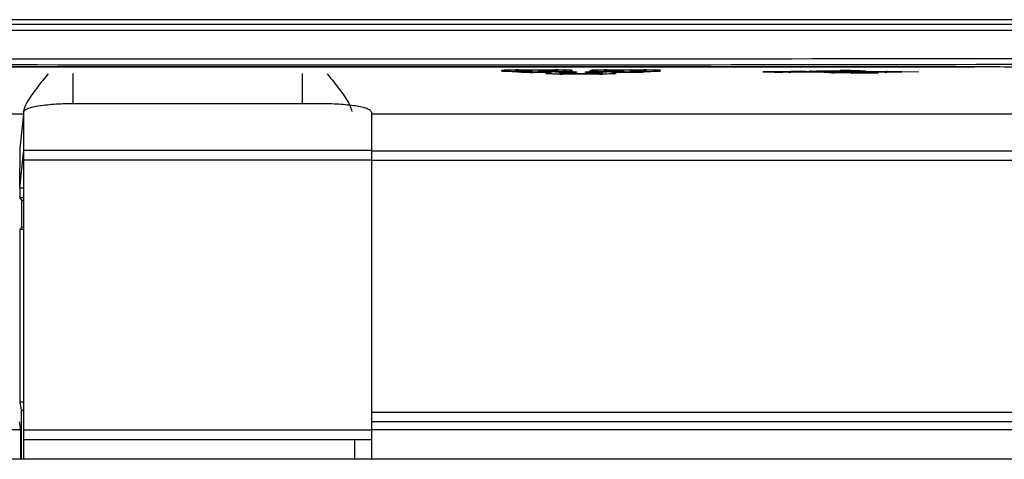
# Model space of a CAD drawing. Header units: millimetres. Extents: x 0 to 2500, y 0 to 2200.
# Tile 37 of 67: x 1812 to 1862, y 1071 to 1093. Entities that reach past the tile are written whole.
import ezdxf

# ---------------------------------------------------------------- set-up
doc = ezdxf.new("R2010")
doc.units = ezdxf.units.MM
doc.header["$LTSCALE"] = 143.407407
doc.layers.add('00_COMPONENTS', color=7, linetype='CONTINUOUS')

msp = doc.modelspace()

# ---------------------------------------------------------------- linework, layer by layer
at = {"layer": '00_COMPONENTS', "color": 7, "linetype": 'CONTINUOUS'}
for p, q in [((1863.337, 1093.008), (1797.137, 1093.008)), ((1863.436, 1092.758), (1797.037, 1092.758)), ((1863.42, 1092.458), (1797.054, 1092.458)), ((1860.287, 1090.615), (1800.187, 1090.615)), ((1800.237, 1090.608), (1860.237, 1090.608)), ((1836.212, 1090.389), (1836.212, 1090.434)), ((1836.254, 1090.442), (1836.278, 1090.445)), ((1836.278, 1090.445), (1836.285, 1090.445)), ((1836.285, 1090.445), (1836.293, 1090.446)), ((1836.293, 1090.446), (1836.302, 1090.447)), ((1836.302, 1090.447), (1836.311, 1090.447)), ((1836.311, 1090.447), (1836.322, 1090.448)), ((1836.322, 1090.448), (1836.345, 1090.45)), ((1836.345, 1090.45), (1836.371, 1090.451)), ((1836.371, 1090.451), (1836.401, 1090.452)), ((1836.401, 1090.452), (1836.434, 1090.454)), ((1836.434, 1090.454), (1836.47, 1090.455)), ((1836.47, 1090.455), (1836.529, 1090.457)), ((1836.529, 1090.457), (1836.595, 1090.458)), ((1836.595, 1090.458), (1836.667, 1090.46)), ((1836.667, 1090.46), (1836.773, 1090.462)), ((1836.773, 1090.462), (1836.883, 1090.463)), ((1836.883, 1090.463), (1837.037, 1090.463)), ((1836.883, 1090.463), (1836.89, 1090.452)), ((1836.89, 1090.452), (1836.895, 1090.445)), ((1836.895, 1090.445), (1836.901, 1090.438)), ((1836.901, 1090.438), (1836.907, 1090.432)), ((1836.907, 1090.432), (1836.913, 1090.426)), ((1836.913, 1090.426), (1836.92, 1090.421)), ((1836.92, 1090.421), (1836.926, 1090.416)), ((1836.926, 1090.416), (1836.933, 1090.412)), ((1836.933, 1090.412), (1836.94, 1090.408)), ((1836.94, 1090.408), (1836.947, 1090.404)), ((1836.947, 1090.404), (1836.955, 1090.401)), ((1836.955, 1090.401), (1836.962, 1090.398)), ((1836.962, 1090.398), (1836.969, 1090.396)), ((1836.962, 1090.358), (1836.962, 1090.36)), ((1836.969, 1090.396), (1836.976, 1090.394)), ((1836.976, 1090.394), (1836.983, 1090.392)), ((1836.983, 1090.392), (1836.99, 1090.391)), ((1836.99, 1090.391), (1836.996, 1090.39)), ((1836.996, 1090.39), (1837.001, 1090.39)), ((1837.001, 1090.39), (1837.006, 1090.389)), ((1837.006, 1090.389), (1837.012, 1090.389)), ((1837.012, 1090.434), (1837.012, 1090.389)), ((1837.012, 1090.389), (1837.018, 1090.389)), ((1837.018, 1090.389), (1837.025, 1090.388)), ((1837.025, 1090.388), (1837.041, 1090.388)), ((1837.037, 1090.463), (1838.924, 1090.463)), ((1837.041, 1090.388), (1837.472, 1090.388)), ((1837.049, 1090.435), (1837.049, 1090.463)), ((1838.924, 1090.435), (1837.049, 1090.435)), ((1837.472, 1090.388), (1837.552, 1090.387)), ((1837.552, 1090.387), (1837.587, 1090.387)), ((1837.587, 1090.387), (1837.603, 1090.386)), ((1837.603, 1090.386), (1837.677, 1090.384)), ((1837.677, 1090.384), (1837.682, 1090.384)), ((1837.677, 1090.384), (1837.683, 1090.38)), ((1837.682, 1090.384), (1837.692, 1090.383)), ((1837.683, 1090.38), (1837.69, 1090.376)), ((1837.69, 1090.376), (1837.697, 1090.372)), ((1837.692, 1090.383), (1837.701, 1090.383)), ((1837.697, 1090.372), (1837.705, 1090.369)), ((1837.701, 1090.383), (1837.709, 1090.382)), ((1837.705, 1090.369), (1837.712, 1090.366)), ((1837.709, 1090.382), (1837.715, 1090.382)), ((1837.712, 1090.366), (1837.719, 1090.364)), ((1837.715, 1090.382), (1837.721, 1090.382)), ((1837.719, 1090.364), (1837.726, 1090.362)), ((1837.721, 1090.382), (1837.725, 1090.381)), ((1837.725, 1090.381), (1837.727, 1090.381)), ((1837.726, 1090.362), (1837.733, 1090.361)), ((1837.733, 1090.361), (1837.74, 1090.359)), ((1837.74, 1090.359), (1837.746, 1090.359)), ((1837.746, 1090.359), (1837.751, 1090.358)), ((1837.751, 1090.358), (1837.756, 1090.358)), ((1837.756, 1090.358), (1837.762, 1090.357)), ((1837.762, 1090.376), (1837.762, 1090.358)), ((1837.762, 1090.357), (1837.768, 1090.357)), ((1837.768, 1090.357), (1837.775, 1090.357)), ((1837.775, 1090.357), (1837.782, 1090.357)), ((1837.782, 1090.357), (1837.791, 1090.357)), ((1837.791, 1090.357), (1838.067, 1090.357)), ((1837.799, 1090.329), (1837.799, 1090.357)), ((1838.585, 1090.329), (1837.799, 1090.329)), ((1838.062, 1090.388), (1838.067, 1090.388)), ((1838.062, 1090.388), (1838.067, 1090.388)), ((1838.062, 1090.36), (1838.062, 1090.388)), ((1838.924, 1090.36), (1838.062, 1090.36)), ((1838.067, 1090.388), (1838.934, 1090.388)), ((1838.597, 1090.329), (1838.603, 1090.329)), ((1838.924, 1090.463), (1839.071, 1090.463)), ((1838.924, 1090.435), (1838.924, 1090.463)), ((1838.924, 1090.36), (1838.924, 1090.388)), ((1838.924, 1090.357), (1839.722, 1090.357)), ((1838.934, 1090.388), (1838.943, 1090.388)), ((1838.943, 1090.388), (1838.951, 1090.388)), ((1838.951, 1090.388), (1838.958, 1090.389)), ((1838.958, 1090.389), (1838.965, 1090.389)), ((1838.962, 1090.389), (1838.962, 1090.434)), ((1838.965, 1090.389), (1838.971, 1090.389)), ((1838.971, 1090.389), (1838.977, 1090.39)), ((1838.977, 1090.39), (1838.983, 1090.391)), ((1838.983, 1090.391), (1838.99, 1090.392)), ((1838.99, 1090.392), (1838.997, 1090.393)), ((1838.997, 1090.393), (1839.004, 1090.395)), ((1839.004, 1090.395), (1839.011, 1090.397)), ((1839.011, 1090.397), (1839.018, 1090.4)), ((1839.018, 1090.4), (1839.025, 1090.403)), ((1839.025, 1090.403), (1839.032, 1090.407)), ((1839.032, 1090.407), (1839.039, 1090.41)), ((1839.039, 1090.41), (1839.045, 1090.415)), ((1839.045, 1090.415), (1839.052, 1090.419)), ((1839.049, 1090.463), (1839.165, 1090.462)), ((1839.052, 1090.419), (1839.059, 1090.425)), ((1839.059, 1090.425), (1839.065, 1090.43)), ((1839.065, 1090.43), (1839.071, 1090.437)), ((1839.071, 1090.437), (1839.077, 1090.443)), ((1839.077, 1090.443), (1839.082, 1090.45)), ((1839.082, 1090.45), (1839.091, 1090.463)), ((1839.125, 1090.357), (1839.126, 1090.355)), ((1839.126, 1090.355), (1839.13, 1090.347)), ((1839.13, 1090.347), (1839.135, 1090.339)), ((1839.135, 1090.339), (1839.14, 1090.331)), ((1839.14, 1090.331), (1839.145, 1090.324)), ((1839.145, 1090.324), (1839.151, 1090.318)), ((1839.151, 1090.318), (1839.157, 1090.312)), ((1839.165, 1090.462), (1839.272, 1090.461)), ((1839.272, 1090.461), (1839.346, 1090.459)), ((1839.299, 1090.315), (1839.299, 1090.357)), ((1839.346, 1090.459), (1839.415, 1090.458)), ((1839.415, 1090.458), (1839.477, 1090.456)), ((1839.477, 1090.456), (1839.515, 1090.455)), ((1839.515, 1090.455), (1839.55, 1090.453)), ((1839.55, 1090.453), (1839.581, 1090.452)), ((1839.581, 1090.452), (1839.61, 1090.451)), ((1839.61, 1090.451), (1839.636, 1090.449)), ((1839.636, 1090.449), (1839.647, 1090.448)), ((1839.647, 1090.448), (1839.658, 1090.448)), ((1839.658, 1090.448), (1839.668, 1090.447)), ((1839.668, 1090.447), (1839.678, 1090.446)), ((1839.674, 1090.315), (1839.674, 1090.357)), ((1839.678, 1090.446), (1839.686, 1090.446)), ((1839.686, 1090.446), (1839.694, 1090.445)), ((1839.694, 1090.445), (1839.701, 1090.444)), ((1839.701, 1090.444), (1839.706, 1090.444)), ((1839.706, 1090.444), (1839.711, 1090.443)), ((1839.711, 1090.443), (1839.715, 1090.443)), ((1839.715, 1090.443), (1839.718, 1090.442)), ((1839.722, 1090.357), (1839.802, 1090.356)), ((1839.762, 1090.434), (1839.762, 1090.389)), ((1839.802, 1090.356), (1839.853, 1090.355)), ((1839.853, 1090.355), (1839.929, 1090.352)), ((1839.929, 1090.352), (1839.977, 1090.35)), ((1840.012, 1090.345), (1840.012, 1090.327)), ((1840.462, 1090.327), (1840.462, 1090.345)), ((1840.493, 1090.349), (1840.528, 1090.352)), ((1840.528, 1090.352), (1840.545, 1090.352)), ((1840.545, 1090.352), (1840.622, 1090.355)), ((1840.622, 1090.355), (1840.663, 1090.356)), ((1840.663, 1090.356), (1840.693, 1090.356)), ((1840.693, 1090.356), (1840.742, 1090.356)), ((1840.712, 1090.389), (1840.712, 1090.434)), ((1840.712, 1090.389), (1840.712, 1090.389)), ((1840.742, 1090.356), (1841.549, 1090.357)), ((1840.754, 1090.442), (1840.778, 1090.445)), ((1840.778, 1090.445), (1840.785, 1090.445)), ((1840.785, 1090.445), (1840.793, 1090.446)), ((1840.793, 1090.446), (1840.802, 1090.447)), ((1840.799, 1090.315), (1840.799, 1090.357)), ((1840.802, 1090.447), (1840.811, 1090.447)), ((1840.811, 1090.447), (1840.822, 1090.448)), ((1840.822, 1090.448), (1840.845, 1090.45)), ((1840.845, 1090.45), (1840.871, 1090.451)), ((1840.871, 1090.451), (1840.917, 1090.453)), ((1840.917, 1090.453), (1840.951, 1090.454)), ((1840.951, 1090.454), (1841.008, 1090.456)), ((1841.008, 1090.456), (1841.072, 1090.458)), ((1841.072, 1090.458), (1841.143, 1090.459)), ((1841.143, 1090.459), (1841.219, 1090.461)), ((1841.174, 1090.315), (1841.174, 1090.357)), ((1841.219, 1090.461), (1841.328, 1090.462)), ((1841.315, 1090.31), (1841.321, 1090.316)), ((1841.321, 1090.316), (1841.327, 1090.323)), ((1841.327, 1090.323), (1841.332, 1090.329)), ((1841.328, 1090.462), (1841.424, 1090.463)), ((1841.332, 1090.329), (1841.337, 1090.337)), ((1841.337, 1090.337), (1841.342, 1090.344)), ((1841.342, 1090.344), (1841.346, 1090.352)), ((1841.346, 1090.352), (1841.348, 1090.357)), ((1841.383, 1090.463), (1841.39, 1090.452)), ((1841.39, 1090.452), (1841.395, 1090.445)), ((1841.395, 1090.445), (1841.401, 1090.438)), ((1841.401, 1090.438), (1841.407, 1090.432)), ((1841.407, 1090.432), (1841.413, 1090.426)), ((1841.413, 1090.426), (1841.42, 1090.421)), ((1841.42, 1090.421), (1841.426, 1090.416)), ((1841.424, 1090.463), (1841.549, 1090.463)), ((1841.426, 1090.416), (1841.433, 1090.412)), ((1841.433, 1090.412), (1841.44, 1090.408)), ((1841.44, 1090.408), (1841.447, 1090.404)), ((1841.447, 1090.404), (1841.455, 1090.401)), ((1841.455, 1090.401), (1841.462, 1090.398)), ((1841.462, 1090.398), (1841.469, 1090.396)), ((1841.469, 1090.396), (1841.476, 1090.394)), ((1841.476, 1090.394), (1841.483, 1090.392)), ((1841.483, 1090.392), (1841.49, 1090.391)), ((1841.49, 1090.391), (1841.496, 1090.39)), ((1841.496, 1090.39), (1841.501, 1090.39)), ((1841.501, 1090.39), (1841.506, 1090.389)), ((1841.506, 1090.389), (1841.512, 1090.389)), ((1841.512, 1090.434), (1841.512, 1090.389)), ((1841.512, 1090.389), (1841.518, 1090.389)), ((1841.518, 1090.389), (1841.525, 1090.388)), ((1841.525, 1090.388), (1841.532, 1090.388)), ((1841.532, 1090.388), (1841.541, 1090.388)), ((1841.541, 1090.388), (1842.407, 1090.388)), ((1841.549, 1090.463), (1843.489, 1090.463)), ((1841.549, 1090.435), (1841.549, 1090.463)), ((1843.424, 1090.435), (1841.549, 1090.435)), ((1841.549, 1090.36), (1841.549, 1090.388)), ((1842.412, 1090.36), (1841.549, 1090.36)), ((1842.674, 1090.329), (1841.889, 1090.329)), ((1842.412, 1090.388), (1842.407, 1090.388)), ((1842.407, 1090.357), (1842.684, 1090.357)), ((1842.412, 1090.388), (1842.412, 1090.36)), ((1842.674, 1090.329), (1842.674, 1090.357)), ((1842.684, 1090.357), (1842.693, 1090.357)), ((1842.693, 1090.357), (1842.701, 1090.357)), ((1842.701, 1090.357), (1842.708, 1090.357)), ((1842.708, 1090.357), (1842.715, 1090.358)), ((1842.712, 1090.358), (1842.712, 1090.376)), ((1842.715, 1090.358), (1842.721, 1090.358)), ((1842.721, 1090.358), (1842.727, 1090.358)), ((1842.727, 1090.358), (1842.733, 1090.359)), ((1842.733, 1090.359), (1842.74, 1090.36)), ((1842.74, 1090.36), (1842.747, 1090.362)), ((1842.743, 1090.381), (1842.778, 1090.383)), ((1842.747, 1090.362), (1842.754, 1090.364)), ((1842.754, 1090.364), (1842.761, 1090.366)), ((1842.761, 1090.366), (1842.768, 1090.369)), ((1842.768, 1090.369), (1842.775, 1090.372)), ((1842.775, 1090.372), (1842.782, 1090.375)), ((1842.778, 1090.383), (1842.796, 1090.384)), ((1842.782, 1090.375), (1842.789, 1090.379)), ((1842.789, 1090.379), (1842.795, 1090.383)), ((1842.795, 1090.383), (1842.796, 1090.384)), ((1842.796, 1090.384), (1842.872, 1090.386)), ((1842.872, 1090.386), (1842.913, 1090.387)), ((1842.913, 1090.387), (1842.943, 1090.387)), ((1842.943, 1090.387), (1842.992, 1090.388)), ((1842.992, 1090.388), (1843.434, 1090.388)), ((1843.424, 1090.435), (1843.424, 1090.463)), ((1843.434, 1090.388), (1843.443, 1090.388)), ((1843.443, 1090.388), (1843.451, 1090.388)), ((1843.451, 1090.388), (1843.458, 1090.389)), ((1843.458, 1090.389), (1843.465, 1090.389)), ((1843.462, 1090.389), (1843.462, 1090.434)), ((1843.465, 1090.389), (1843.471, 1090.389)), ((1843.471, 1090.389), (1843.477, 1090.39)), ((1843.477, 1090.39), (1843.483, 1090.391)), ((1843.483, 1090.391), (1843.49, 1090.392)), ((1843.489, 1090.463), (1843.608, 1090.462)), ((1843.49, 1090.392), (1843.497, 1090.393)), ((1843.497, 1090.393), (1843.504, 1090.395)), ((1843.504, 1090.395), (1843.511, 1090.397)), ((1843.511, 1090.397), (1843.518, 1090.4)), ((1843.512, 1090.36), (1843.512, 1090.358)), ((1843.518, 1090.4), (1843.525, 1090.403)), ((1843.525, 1090.403), (1843.532, 1090.407)), ((1843.532, 1090.407), (1843.539, 1090.41)), ((1843.539, 1090.41), (1843.545, 1090.415)), ((1843.545, 1090.415), (1843.552, 1090.419)), ((1843.552, 1090.419), (1843.559, 1090.425)), ((1843.559, 1090.425), (1843.565, 1090.43)), ((1843.565, 1090.43), (1843.571, 1090.437)), ((1843.571, 1090.437), (1843.577, 1090.443)), ((1843.577, 1090.443), (1843.582, 1090.45)), ((1843.582, 1090.45), (1843.591, 1090.463)), ((1843.608, 1090.462), (1843.72, 1090.461)), ((1843.72, 1090.461), (1843.798, 1090.46)), ((1843.798, 1090.46), (1843.87, 1090.459)), ((1843.87, 1090.459), (1843.936, 1090.457)), ((1843.936, 1090.457), (1843.996, 1090.455)), ((1843.996, 1090.455), (1844.033, 1090.454)), ((1844.033, 1090.454), (1844.066, 1090.453)), ((1844.066, 1090.453), (1844.096, 1090.451)), ((1844.096, 1090.451), (1844.123, 1090.45)), ((1844.123, 1090.45), (1844.147, 1090.448)), ((1844.147, 1090.448), (1844.158, 1090.448)), ((1844.158, 1090.448), (1844.168, 1090.447)), ((1844.168, 1090.447), (1844.178, 1090.446)), ((1844.178, 1090.446), (1844.186, 1090.446)), ((1844.186, 1090.446), (1844.194, 1090.445)), ((1844.194, 1090.445), (1844.201, 1090.444)), ((1844.201, 1090.444), (1844.206, 1090.444)), ((1844.206, 1090.444), (1844.211, 1090.443)), ((1844.211, 1090.443), (1844.215, 1090.443)), ((1844.215, 1090.443), (1844.218, 1090.442)), ((1844.262, 1090.434), (1844.262, 1090.389)), ((1849.528, 1090.361), (1849.529, 1090.361)), ((1849.529, 1090.361), (1849.531, 1090.361)), ((1849.531, 1090.361), (1849.534, 1090.362)), ((1849.534, 1090.362), (1849.539, 1090.362)), ((1849.539, 1090.362), (1849.544, 1090.363)), ((1849.544, 1090.363), (1849.55, 1090.363)), ((1849.55, 1090.363), (1849.556, 1090.364)), ((1849.556, 1090.364), (1849.564, 1090.364)), ((1849.564, 1090.364), (1849.572, 1090.365)), ((1849.572, 1090.365), (1849.581, 1090.366)), ((1849.581, 1090.366), (1849.591, 1090.366)), ((1849.591, 1090.366), (1849.613, 1090.367)), ((1849.613, 1090.367), (1849.638, 1090.369)), ((1849.638, 1090.369), (1849.681, 1090.371)), ((1849.681, 1090.371), (1849.714, 1090.372)), ((1849.714, 1090.372), (1849.768, 1090.374)), ((1849.768, 1090.374), (1849.829, 1090.375)), ((1849.829, 1090.375), (1849.895, 1090.376)), ((1849.895, 1090.376), (1849.967, 1090.378)), ((1849.967, 1090.378), (1850.071, 1090.379)), ((1850.071, 1090.379), (1850.182, 1090.379)), ((1850.182, 1090.379), (1850.297, 1090.379)), ((1850.297, 1090.379), (1850.413, 1090.379)), ((1850.413, 1090.379), (1850.5, 1090.378)), ((1850.5, 1090.378), (1850.585, 1090.376)), ((1850.585, 1090.376), (1850.666, 1090.375)), ((1850.666, 1090.375), (1850.718, 1090.373)), ((1850.718, 1090.373), (1850.767, 1090.372)), ((1850.767, 1090.372), (1850.811, 1090.37)), ((1850.811, 1090.37), (1850.832, 1090.369)), ((1850.832, 1090.369), (1850.852, 1090.368)), ((1850.852, 1090.368), (1850.87, 1090.367)), ((1850.87, 1090.367), (1850.887, 1090.366)), ((1850.887, 1090.366), (1850.893, 1090.366)), ((1851.668, 1090.365), (1850.893, 1090.366)), ((1852.333, 1090.342), (1850.91, 1090.342)), ((1851.668, 1090.365), (1851.675, 1090.365)), ((1851.675, 1090.365), (1851.778, 1090.374)), ((1851.778, 1090.374), (1851.845, 1090.38)), ((1851.778, 1090.374), (1851.83, 1090.378)), ((1851.778, 1090.374), (1851.79, 1090.375)), ((1851.83, 1090.378), (1851.921, 1090.385)), ((1851.921, 1090.385), (1851.976, 1090.388)), ((1851.976, 1090.388), (1852.042, 1090.391)), ((1852.042, 1090.391), (1852.118, 1090.394)), ((1852.118, 1090.394), (1852.205, 1090.397)), ((1852.205, 1090.397), (1852.304, 1090.399)), ((1852.304, 1090.399), (1852.41, 1090.401)), ((1852.385, 1090.365), (1852.377, 1090.365)), ((1852.377, 1090.365), (1855.702, 1090.365)), ((1852.389, 1090.366), (1852.385, 1090.365)), ((1852.41, 1090.401), (1852.523, 1090.402)), ((1852.523, 1090.402), (1852.641, 1090.403)), ((1852.641, 1090.403), (1852.892, 1090.405)), ((1852.892, 1090.405), (1853.241, 1090.406)), ((1853.249, 1090.383), (1853.09, 1090.382)), ((1853.091, 1090.342), (1853.101, 1090.342)), ((1853.101, 1090.342), (1853.151, 1090.339)), ((1855.707, 1090.341), (1853.109, 1090.341)), ((1853.151, 1090.339), (1853.207, 1090.336)), ((1853.207, 1090.336), (1853.269, 1090.333)), ((1853.238, 1090.406), (1853.242, 1090.406)), ((1853.242, 1090.406), (1853.247, 1090.406)), ((1853.247, 1090.406), (1853.301, 1090.409)), ((1853.269, 1090.333), (1853.338, 1090.331)), ((1853.301, 1090.409), (1853.397, 1090.413)), ((1853.338, 1090.331), (1853.415, 1090.329)), ((1853.397, 1090.413), (1853.43, 1090.415)), ((1853.415, 1090.329), (1853.498, 1090.328)), ((1853.43, 1090.415), (1853.465, 1090.416)), ((1853.465, 1090.416), (1853.502, 1090.417)), ((1853.498, 1090.328), (1853.587, 1090.326)), ((1853.502, 1090.417), (1853.696, 1090.42)), ((1853.587, 1090.326), (1853.681, 1090.325)), ((1853.681, 1090.325), (1853.779, 1090.325)), ((1853.696, 1090.42), (1853.768, 1090.42)), ((1853.768, 1090.42), (1853.843, 1090.421)), ((1853.779, 1090.325), (1853.982, 1090.324)), ((1853.843, 1090.421), (1853.935, 1090.421)), ((1853.935, 1090.421), (1854.119, 1090.42)), ((1853.977, 1090.336), (1855.326, 1090.336)), ((1853.977, 1090.324), (1853.977, 1090.336)), ((1853.977, 1090.324), (1853.982, 1090.324)), ((1854.119, 1090.42), (1854.208, 1090.419)), ((1854.208, 1090.419), (1854.284, 1090.418)), ((1854.284, 1090.418), (1854.355, 1090.417)), ((1854.355, 1090.417), (1854.42, 1090.415)), ((1854.42, 1090.415), (1854.478, 1090.413)), ((1854.478, 1090.413), (1854.513, 1090.412)), ((1854.513, 1090.412), (1854.544, 1090.41)), ((1854.544, 1090.41), (1854.572, 1090.409)), ((1854.572, 1090.409), (1854.584, 1090.408)), ((1854.584, 1090.408), (1854.596, 1090.408)), ((1854.596, 1090.408), (1854.606, 1090.407)), ((1854.606, 1090.407), (1854.616, 1090.406)), ((1854.616, 1090.406), (1854.625, 1090.405)), ((1854.625, 1090.405), (1854.633, 1090.405)), ((1854.633, 1090.405), (1854.64, 1090.404)), ((1854.64, 1090.404), (1854.646, 1090.404)), ((1854.646, 1090.404), (1854.652, 1090.403)), ((1854.652, 1090.403), (1854.656, 1090.403)), ((1854.656, 1090.403), (1854.658, 1090.402)), ((1855.326, 1090.336), (1855.326, 1090.289)), ((1855.698, 1090.387), (1857.387, 1090.353)), ((1855.702, 1090.365), (1855.698, 1090.387)), ((1855.711, 1090.319), (1855.707, 1090.341)), ((1857.387, 1090.353), (1855.711, 1090.319)), ((1814.397, 1090.272), (1814.397, 1088.728)), ((1826.077, 1088.728), (1826.077, 1090.272)), ((1838.462, 1090.269), (1838.462, 1090.314)), ((1838.462, 1090.268), (1838.462, 1090.269)), ((1839.157, 1090.312), (1839.163, 1090.306)), ((1839.163, 1090.306), (1839.17, 1090.301)), ((1839.17, 1090.301), (1839.176, 1090.296)), ((1839.176, 1090.296), (1839.183, 1090.291)), ((1839.183, 1090.291), (1839.19, 1090.287)), ((1839.19, 1090.287), (1839.197, 1090.283)), ((1839.197, 1090.283), (1839.205, 1090.28)), ((1839.205, 1090.28), (1839.212, 1090.277)), ((1839.212, 1090.277), (1839.219, 1090.275)), ((1839.219, 1090.275), (1839.226, 1090.273)), ((1839.226, 1090.273), (1839.233, 1090.272)), ((1839.233, 1090.272), (1839.24, 1090.27)), ((1839.24, 1090.27), (1839.246, 1090.27)), ((1839.246, 1090.27), (1839.251, 1090.269)), ((1839.251, 1090.269), (1839.256, 1090.269)), ((1839.256, 1090.269), (1839.262, 1090.268)), ((1839.262, 1090.314), (1839.262, 1090.269)), ((1839.262, 1090.268), (1839.268, 1090.268)), ((1839.268, 1090.268), (1839.275, 1090.268)), ((1839.275, 1090.268), (1839.282, 1090.268)), ((1839.282, 1090.268), (1839.291, 1090.268)), ((1839.291, 1090.268), (1841.184, 1090.268)), ((1839.674, 1090.315), (1839.299, 1090.315)), ((1839.299, 1090.24), (1839.299, 1090.268)), ((1841.174, 1090.24), (1839.299, 1090.24)), ((1841.174, 1090.315), (1840.799, 1090.315)), ((1841.174, 1090.24), (1841.174, 1090.268)), ((1841.184, 1090.268), (1841.193, 1090.268)), ((1841.193, 1090.268), (1841.201, 1090.268)), ((1841.201, 1090.268), (1841.208, 1090.268)), ((1841.208, 1090.268), (1841.215, 1090.268)), ((1841.212, 1090.269), (1841.212, 1090.314)), ((1841.215, 1090.268), (1841.221, 1090.269)), ((1841.221, 1090.269), (1841.227, 1090.269)), ((1841.227, 1090.269), (1841.233, 1090.27)), ((1841.233, 1090.27), (1841.24, 1090.271)), ((1841.24, 1090.271), (1841.247, 1090.273)), ((1841.247, 1090.273), (1841.254, 1090.275)), ((1841.254, 1090.275), (1841.261, 1090.277)), ((1841.261, 1090.277), (1841.268, 1090.28)), ((1841.268, 1090.28), (1841.275, 1090.283)), ((1841.275, 1090.283), (1841.282, 1090.286)), ((1841.282, 1090.286), (1841.289, 1090.29)), ((1841.289, 1090.29), (1841.295, 1090.294)), ((1841.295, 1090.294), (1841.302, 1090.299)), ((1841.302, 1090.299), (1841.309, 1090.304)), ((1841.309, 1090.304), (1841.315, 1090.31)), ((1842.012, 1090.314), (1842.012, 1090.269)), ((1853.208, 1090.307), (1853.106, 1090.309)), ((1853.977, 1090.301), (1853.826, 1090.301)), ((1853.977, 1090.289), (1853.977, 1090.301)), ((1855.326, 1090.289), (1853.977, 1090.289)), ((1811.897, 1088.294), (1811.897, 1088.344)), ((1827.087, 1088.728), (1814.387, 1088.728)), ((1811.888, 1088.201), (1784.772, 1088.201)), ((1811.887, 1088.194), (1811.705, 1086.469)), ((1811.887, 1088.294), (1811.887, 1070.638)), ((1829.587, 1088.294), (1829.587, 1070.638)), ((1882.702, 1088.201), (1829.587, 1088.201)), ((1811.707, 1084.439), (1811.714, 1086.469)), ((1811.887, 1086.368), (1829.587, 1086.368)), ((1829.587, 1086.331), (1883.63, 1086.331)), ((1811.702, 1084.439), (1811.887, 1086.227)), ((1811.887, 1085.875), (1829.587, 1085.875)), ((1883.63, 1085.838), (1829.587, 1085.838)), ((1811.697, 1084.439), (1811.697, 1083.946)), ((1811.887, 1084.439), (1811.702, 1084.439)), ((1811.887, 1083.946), (1811.697, 1083.946)), ((1811.813, 1083.831), (1811.697, 1083.946)), ((1811.813, 1082.446), (1811.813, 1083.831)), ((1811.813, 1082.446), (1811.697, 1082.331)), ((1811.887, 1082.331), (1811.697, 1082.331)), ((1811.697, 1082.331), (1811.697, 1073.558)), ((1811.697, 1073.558), (1811.887, 1073.558)), ((1811.697, 1073.558), (1811.767, 1073.138)), ((1811.767, 1073.138), (1811.887, 1073.138)), ((1811.767, 1073.138), (1811.767, 1070.638)), ((1829.587, 1073.046), (1885.237, 1073.046)), ((1811.757, 1072.152), (1811.691, 1072.546)), ((1885.237, 1072.546), (1829.587, 1072.546)), ((1777.62, 1072.152), (1811.757, 1072.152)), ((1811.757, 1070.638), (1811.757, 1072.152)), ((1811.887, 1072.138), (1829.587, 1072.138)), ((1829.587, 1072.152), (1882.254, 1072.152)), ((1829.587, 1071.638), (1811.887, 1071.638)), ((1828.717, 1071.638), (1828.717, 1070.638)), ((1936.237, 1070.638), (1351.237, 1070.638))]:
    msp.add_line(p, q, dxfattribs=at)
for centre, radius, start, end in [((1830.237, 18247.915), 17156.904, 269.8891834, 270.1108166), ((1830.237, 18264.665), 17173.954, 269.8892389, 270.1107611), ((1837.011, 1090.539), 0.149, 210.8046, 220.023), ((1837.012, 1090.54), 0.15, 220.0251, 230.0098), ((1837.049, 1066.709), 23.755, 89.9999, 90.3018), ((1837.012, 1090.582), 0.148, 259.8317, 269.9374), ((1837.012, 1090.538), 0.148, 259.8317, 269.9374), ((1837.576, 1101.02), 10.689, 268.0202, 268.621), ((1837.751, 1108.75), 18.421, 268.6565, 269.4768), ((1837.427, 1081.655), 8.733, 88.9084, 90.0172), ((1837.791, 1112.642), 22.313, 269.4639, 269.6453), ((1837.798, 1113.62), 23.292, 269.6447, 270.0042), ((1837.762, 1090.506), 0.148, 259.8317, 269.9374), ((1838.75, 1087.425), 2.908, 93.2466, 93.75), ((1838.575, 1090.831), 0.503, 271.1281, 273.1268), ((1838.571, 1090.897), 0.569, 273.1839, 277.8739), ((1838.924, 1066.479), 23.984, 89.6991, 89.9981), ((1838.925, 1113.951), 23.591, 269.9986, 270.3511), ((1838.962, 1090.582), 0.148, 270.0626, 280.1683), ((1838.962, 1090.538), 0.148, 270.0626, 280.1683), ((1838.962, 1090.54), 0.15, 309.9902, 319.9749), ((1838.963, 1090.539), 0.149, 319.977, 329.1945), ((1839.312, 1096.416), 6.051, 271.9339, 272.8259), ((1839.677, 1081.624), 8.733, 88.9084, 90.0172), ((1839.706, 1097.153), 6.838, 270.8861, 271.1506), ((1840.767, 1097.1), 6.785, 268.8449, 269.1128), ((1840.792, 1082.138), 8.219, 89.9481, 91.1242), ((1841.212, 1090.419), 0.15, 309.9902, 319.9749), ((1841.213, 1090.418), 0.149, 320.0188, 335.4727), ((1841.511, 1090.539), 0.149, 210.8046, 220.023), ((1841.512, 1090.54), 0.15, 220.0251, 230.0098), ((1841.548, 1113.652), 23.292, 269.6447, 270.0042), ((1841.549, 1066.709), 23.755, 89.9999, 90.3018), ((1841.512, 1090.582), 0.148, 259.8317, 269.9374), ((1841.512, 1090.538), 0.148, 259.8317, 269.9374), ((1841.903, 1090.898), 0.569, 262.1276, 266.8049), ((1841.898, 1090.831), 0.502, 266.8625, 268.8708), ((1842.675, 1113.92), 23.591, 269.9986, 270.3511), ((1842.712, 1090.506), 0.148, 270.0626, 280.1683), ((1842.683, 1112.636), 22.307, 270.3509, 270.5317), ((1843.042, 1082.169), 8.219, 89.9481, 91.1242), ((1842.747, 1107.297), 16.968, 270.484, 271.3757), ((1842.896, 1101.063), 10.732, 271.3751, 271.9738), ((1843.062, 1096.385), 6.051, 271.9339, 272.8259), ((1843.424, 1066.479), 23.984, 89.6991, 89.9981), ((1843.462, 1090.582), 0.148, 270.0626, 280.1683), ((1843.462, 1090.538), 0.148, 270.0626, 280.1683), ((1843.462, 1090.54), 0.15, 309.9902, 319.9749), ((1843.463, 1090.539), 0.149, 319.977, 329.1945), ((1850.567, 1096.175), 5.844, 272.1155, 272.5818), ((1850.65, 1094.359), 4.026, 272.5733, 273.1755), ((1850.737, 1092.806), 2.47, 273.1569, 274.01), ((1852.168, 1086.419), 3.974, 93.2812, 94.6578), ((1852.395, 1090.505), 0.14, 229.503, 237.9476), ((1852.377, 1090.684), 0.319, 260.6433, 270.0267), ((1852.283, 1088.307), 2.035, 88.3993, 88.5948), ((1853.102, 1090.68), 0.337, 249.1235, 254.1516), ((1853.11, 1090.709), 0.367, 254.1489, 259.3967), ((1853.116, 1090.741), 0.399, 259.4136, 266.4325), ((1853.117, 1090.761), 0.419, 266.392, 268.8125), ((1853.494, 1096.311), 5.982, 266.3079, 266.7329), ((1853.455, 1095.674), 5.344, 266.7581, 267.7883), ((1853.551, 1097.964), 7.636, 267.7364, 268.1097), ((1853.763, 1079.457), 10.963, 91.2379, 91.7872), ((1853.915, 1072.087), 18.335, 89.9359, 91.2148), ((1853.971, 1090.456), 0.155, 287.2056, 297.6031), ((1853.97, 1090.458), 0.158, 297.6252, 309.4558), ((1853.969, 1090.447), 0.159, 302.4236, 315.603), ((1855.698, 1090.479), 0.161, 295.9658, 306.1786), ((1839.298, 1113.531), 23.292, 269.6447, 270.0042), ((1839.262, 1090.462), 0.148, 259.8317, 269.9374), ((1839.262, 1090.417), 0.148, 259.8317, 269.9374), ((1839.677, 1099.148), 8.833, 269.9803, 270.8699), ((1840.793, 1098.924), 8.609, 269.1278, 269.8022), ((1840.802, 1100.452), 10.137, 269.7843, 269.9874), ((1841.175, 1113.831), 23.591, 269.9986, 270.3511), ((1841.212, 1090.462), 0.148, 270.0626, 280.1683), ((1841.212, 1090.417), 0.148, 270.0626, 280.1683), ((1841.758, 1092.615), 2.365, 273.4223, 274.2416), ((1853.387, 1106.489), 16.183, 268.1325, 268.5232), ((1853.525, 1111.89), 21.585, 268.5253, 268.8868), ((1853.972, 1090.453), 0.153, 271.9573, 287.1912), ((1853.97, 1090.445), 0.157, 297.0822, 302.401)]:
    msp.add_arc(centre, radius, start, end, dxfattribs=at)
for centre, major_axis, ratio, start_param, end_param in [((1860.237, 1090.524), (2.4, 0), 0.034921, 1.549958, 1.570796), ((1860.287, 1090.524), (2.6, 0), 0.034921, 6.283185, 7.853982), ((1811.888, 1091.156), (0.009, 3), 0.01719, -2.805691, -2.785511), ((1813.813, 1083.831), (2, 0), 0.008727, -3.132866, -2.873341), ((1813.813, 1082.446), (2, 0), 0.008727, 2.873343, 3.132866)]:
    msp.add_ellipse(centre, major_axis=major_axis, ratio=ratio, start_param=start_param, end_param=end_param, dxfattribs=at)
for points, knots in [([(1836.212, 1090.434), (1836.212, 1090.439), (1836.238, 1090.439), (1836.267, 1090.446), (1836.333, 1090.449), (1836.38, 1090.452), (1836.408, 1090.453)], [0, 0, 0, 0, 0.069331, 0.262318, 0.575525, 1, 1, 1, 1]), ([(1836.962, 1090.36), (1836.864, 1090.361), (1836.723, 1090.362), (1836.545, 1090.366), (1836.433, 1090.369), (1836.345, 1090.374), (1836.273, 1090.377), (1836.24, 1090.384), (1836.212, 1090.384), (1836.212, 1090.389)], [0, 0, 0, 0, 0.38952, 0.561996, 0.71181, 0.833908, 0.924284, 0.980047, 1, 1, 1, 1]), ([(1836.408, 1090.453), (1836.443, 1090.454), (1836.608, 1090.46), (1836.773, 1090.462), (1836.904, 1090.463)], [0, 0, 0, 0, 0.20821, 1, 1, 1, 1]), ([(1836.965, 1090.355), (1836.964, 1090.356), (1836.963, 1090.356), (1836.962, 1090.358), (1836.962, 1090.358)], [0, 0, 0, 0, 0.644071, 1, 1, 1, 1]), ([(1837.207, 1090.337), (1837.151, 1090.339), (1837.072, 1090.347), (1836.989, 1090.346), (1836.965, 1090.355)], [0, 0, 0, 0, 0.687203, 1, 1, 1, 1]), ([(1837.049, 1090.435), (1837.041, 1090.435), (1837.032, 1090.432), (1837.012, 1090.438), (1837.012, 1090.434)], [0, 0, 0, 0, 0.707184, 1, 1, 1, 1]), ([(1837.012, 1090.389), (1837.012, 1090.386), (1837.032, 1090.392), (1837.041, 1090.388), (1837.049, 1090.388)], [0, 0, 0, 0, 0.294147, 1, 1, 1, 1]), ([(1837.593, 1090.387), (1837.617, 1090.386), (1837.656, 1090.384), (1837.713, 1090.384), (1837.738, 1090.378), (1837.762, 1090.38), (1837.762, 1090.376)], [0, 0, 0, 0, 0.412894, 0.72992, 0.929667, 1, 1, 1, 1]), ([(1837.762, 1090.358), (1837.762, 1090.354), (1837.782, 1090.361), (1837.791, 1090.357), (1837.799, 1090.357)], [0, 0, 0, 0, 0.294147, 1, 1, 1, 1]), ([(1838.962, 1090.434), (1838.962, 1090.438), (1838.941, 1090.432), (1838.933, 1090.435), (1838.924, 1090.435)], [0, 0, 0, 0, 0.294147, 1, 1, 1, 1]), ([(1838.924, 1090.388), (1838.933, 1090.388), (1838.941, 1090.392), (1838.962, 1090.386), (1838.962, 1090.389)], [0, 0, 0, 0, 0.707184, 1, 1, 1, 1]), ([(1839.516, 1090.369), (1839.484, 1090.368), (1839.335, 1090.363), (1839.186, 1090.361), (1839.07, 1090.361)], [0, 0, 0, 0, 0.217185, 1, 1, 1, 1]), ([(1839.071, 1090.463), (1839.118, 1090.463), (1839.283, 1090.461), (1839.448, 1090.458), (1839.566, 1090.453)], [0, 0, 0, 0, 0.284386, 1, 1, 1, 1]), ([(1839.299, 1090.315), (1839.291, 1090.315), (1839.282, 1090.311), (1839.262, 1090.317), (1839.262, 1090.314)], [0, 0, 0, 0, 0.707184, 1, 1, 1, 1]), ([(1839.566, 1090.453), (1839.594, 1090.452), (1839.641, 1090.449), (1839.707, 1090.446), (1839.736, 1090.439), (1839.762, 1090.439), (1839.762, 1090.434)], [0, 0, 0, 0, 0.4245, 0.737706, 0.93063, 1, 1, 1, 1]), ([(1839.683, 1090.377), (1839.678, 1090.377), (1839.653, 1090.375), (1839.629, 1090.374), (1839.61, 1090.373)], [0, 0, 0, 0, 0.221569, 1, 1, 1, 1]), ([(1839.762, 1090.389), (1839.762, 1090.388), (1839.752, 1090.385), (1839.73, 1090.38), (1839.703, 1090.379), (1839.683, 1090.377)], [0, 0, 0, 0, 0.073734, 0.263672, 1, 1, 1, 1]), ([(1839.843, 1090.355), (1839.867, 1090.355), (1839.906, 1090.353), (1839.963, 1090.353), (1839.988, 1090.346), (1840.012, 1090.349), (1840.012, 1090.345)], [0, 0, 0, 0, 0.412894, 0.72992, 0.929667, 1, 1, 1, 1]), ([(1840.012, 1090.327), (1840.012, 1090.323), (1839.988, 1090.325), (1839.963, 1090.319), (1839.906, 1090.319), (1839.866, 1090.317), (1839.843, 1090.316)], [0, 0, 0, 0, 0.070263, 0.27003, 0.587137, 1, 1, 1, 1]), ([(1840.462, 1090.345), (1840.462, 1090.349), (1840.486, 1090.346), (1840.511, 1090.353), (1840.568, 1090.353), (1840.607, 1090.355), (1840.631, 1090.355)], [0, 0, 0, 0, 0.070267, 0.270032, 0.587139, 1, 1, 1, 1]), ([(1840.63, 1090.316), (1840.607, 1090.317), (1840.567, 1090.319), (1840.511, 1090.319), (1840.486, 1090.325), (1840.462, 1090.323), (1840.462, 1090.327)], [0, 0, 0, 0, 0.412893, 0.729919, 0.929665, 1, 1, 1, 1]), ([(1840.712, 1090.434), (1840.712, 1090.439), (1840.738, 1090.439), (1840.767, 1090.446), (1840.833, 1090.449), (1840.88, 1090.452), (1840.908, 1090.453)], [0, 0, 0, 0, 0.069331, 0.262318, 0.575525, 1, 1, 1, 1]), ([(1840.715, 1090.387), (1840.715, 1090.387), (1840.714, 1090.388), (1840.713, 1090.388), (1840.712, 1090.389)], [0, 0, 0, 0, 0.59086, 1, 1, 1, 1]), ([(1840.957, 1090.369), (1840.901, 1090.371), (1840.822, 1090.378), (1840.739, 1090.378), (1840.715, 1090.387)], [0, 0, 0, 0, 0.687203, 1, 1, 1, 1]), ([(1840.908, 1090.453), (1840.943, 1090.454), (1841.108, 1090.46), (1841.273, 1090.462), (1841.404, 1090.463)], [0, 0, 0, 0, 0.20821, 1, 1, 1, 1]), ([(1841.403, 1090.361), (1841.362, 1090.361), (1841.213, 1090.362), (1841.064, 1090.365), (1840.957, 1090.369)], [0, 0, 0, 0, 0.277234, 1, 1, 1, 1]), ([(1841.212, 1090.314), (1841.212, 1090.317), (1841.191, 1090.311), (1841.183, 1090.315), (1841.174, 1090.315)], [0, 0, 0, 0, 0.294147, 1, 1, 1, 1]), ([(1841.549, 1090.435), (1841.541, 1090.435), (1841.532, 1090.432), (1841.512, 1090.438), (1841.512, 1090.434)], [0, 0, 0, 0, 0.707184, 1, 1, 1, 1]), ([(1841.512, 1090.389), (1841.512, 1090.386), (1841.532, 1090.392), (1841.541, 1090.388), (1841.549, 1090.388)], [0, 0, 0, 0, 0.294147, 1, 1, 1, 1]), ([(1842.674, 1090.357), (1842.683, 1090.357), (1842.691, 1090.361), (1842.712, 1090.354), (1842.712, 1090.358)], [0, 0, 0, 0, 0.707184, 1, 1, 1, 1]), ([(1842.712, 1090.376), (1842.712, 1090.38), (1842.736, 1090.378), (1842.761, 1090.384), (1842.818, 1090.384), (1842.857, 1090.386), (1842.881, 1090.387)], [0, 0, 0, 0, 0.070267, 0.270032, 0.587139, 1, 1, 1, 1]), ([(1843.512, 1090.358), (1843.512, 1090.354), (1843.492, 1090.353), (1843.469, 1090.348), (1843.419, 1090.345), (1843.382, 1090.342), (1843.36, 1090.341)], [0, 0, 0, 0, 0.069978, 0.261709, 0.573983, 1, 1, 1, 1]), ([(1843.462, 1090.434), (1843.462, 1090.438), (1843.441, 1090.432), (1843.433, 1090.435), (1843.424, 1090.435)], [0, 0, 0, 0, 0.294147, 1, 1, 1, 1]), ([(1843.424, 1090.388), (1843.433, 1090.388), (1843.441, 1090.392), (1843.462, 1090.386), (1843.462, 1090.389)], [0, 0, 0, 0, 0.707184, 1, 1, 1, 1]), ([(1844.163, 1090.376), (1844.124, 1090.373), (1843.907, 1090.363), (1843.69, 1090.361), (1843.512, 1090.36)], [0, 0, 0, 0, 0.179855, 1, 1, 1, 1]), ([(1843.571, 1090.463), (1843.618, 1090.463), (1843.783, 1090.461), (1843.948, 1090.458), (1844.066, 1090.453)], [0, 0, 0, 0, 0.284386, 1, 1, 1, 1]), ([(1844.066, 1090.453), (1844.094, 1090.452), (1844.141, 1090.449), (1844.207, 1090.446), (1844.236, 1090.439), (1844.262, 1090.439), (1844.262, 1090.434)], [0, 0, 0, 0, 0.4245, 0.737706, 0.93063, 1, 1, 1, 1]), ([(1844.262, 1090.389), (1844.262, 1090.387), (1844.25, 1090.385), (1844.234, 1090.381), (1844.202, 1090.379), (1844.178, 1090.377), (1844.163, 1090.376)], [0, 0, 0, 0, 0.072083, 0.262462, 0.573165, 1, 1, 1, 1]), ([(1849.666, 1090.336), (1849.644, 1090.337), (1849.605, 1090.339), (1849.554, 1090.341), (1849.517, 1090.347), (1849.497, 1090.346), (1849.483, 1090.356), (1849.509, 1090.359), (1849.53, 1090.363), (1849.556, 1090.364), (1849.571, 1090.365)], [0, 0, 0, 0, 0.246891, 0.441467, 0.579693, 0.65885, 0.680917, 0.728371, 0.835146, 1, 1, 1, 1]), ([(1849.571, 1090.365), (1849.577, 1090.366), (1849.604, 1090.367), (1849.63, 1090.369), (1849.651, 1090.37)], [0, 0, 0, 0, 0.221371, 1, 1, 1, 1]), ([(1849.651, 1090.37), (1849.87, 1090.379), (1850.286, 1090.38), (1850.703, 1090.378), (1850.9, 1090.366)], [0, 0, 0, 0, 0.525387, 1, 1, 1, 1]), ([(1850.783, 1090.335), (1850.595, 1090.328), (1850.222, 1090.326), (1849.85, 1090.329), (1849.666, 1090.336)], [0, 0, 0, 0, 0.505547, 1, 1, 1, 1]), ([(1850.91, 1090.342), (1850.896, 1090.342), (1850.877, 1090.351), (1850.862, 1090.364), (1850.858, 1090.367)], [0, 0, 0, 0, 0.71826, 1, 1, 1, 1]), ([(1851.668, 1090.365), (1851.678, 1090.366), (1851.714, 1090.369), (1851.751, 1090.372), (1851.778, 1090.374)], [0, 0, 0, 0, 0.270326, 1, 1, 1, 1]), ([(1851.94, 1090.387), (1852.13, 1090.398), (1852.563, 1090.404), (1852.996, 1090.405), (1853.238, 1090.406)], [0, 0, 0, 0, 0.438687, 1, 1, 1, 1]), ([(1852.333, 1090.342), (1852.34, 1090.342), (1852.348, 1090.353), (1852.352, 1090.362), (1852.353, 1090.366)], [0, 0, 0, 0, 0.66603, 1, 1, 1, 1]), ([(1852.54, 1090.33), (1852.525, 1090.331), (1852.458, 1090.335), (1852.391, 1090.34), (1852.34, 1090.341)], [0, 0, 0, 0, 0.226938, 1, 1, 1, 1]), ([(1853.09, 1090.382), (1853.014, 1090.382), (1852.781, 1090.381), (1852.547, 1090.38), (1852.389, 1090.366)], [0, 0, 0, 0, 0.324845, 1, 1, 1, 1]), ([(1852.859, 1090.315), (1852.828, 1090.316), (1852.722, 1090.32), (1852.615, 1090.325), (1852.54, 1090.33)], [0, 0, 0, 0, 0.291901, 1, 1, 1, 1]), ([(1853.249, 1090.383), (1853.263, 1090.383), (1853.282, 1090.392), (1853.296, 1090.405), (1853.3, 1090.409)], [0, 0, 0, 0, 0.716418, 1, 1, 1, 1]), ([(1853.406, 1090.375), (1853.39, 1090.376), (1853.338, 1090.378), (1853.286, 1090.38), (1853.249, 1090.383)], [0, 0, 0, 0, 0.292799, 1, 1, 1, 1]), ([(1853.296, 1090.409), (1853.304, 1090.41), (1853.341, 1090.412), (1853.379, 1090.413), (1853.407, 1090.414)], [0, 0, 0, 0, 0.224217, 1, 1, 1, 1]), ([(1853.299, 1090.332), (1853.348, 1090.331), (1853.574, 1090.325), (1853.8, 1090.324), (1853.977, 1090.324)], [0, 0, 0, 0, 0.218516, 1, 1, 1, 1]), ([(1853.866, 1090.368), (1853.824, 1090.368), (1853.67, 1090.369), (1853.517, 1090.371), (1853.406, 1090.375)], [0, 0, 0, 0, 0.275505, 1, 1, 1, 1]), ([(1854.544, 1090.378), (1854.499, 1090.376), (1854.273, 1090.369), (1854.047, 1090.367), (1853.866, 1090.368)], [0, 0, 0, 0, 0.199684, 1, 1, 1, 1]), ([(1853.935, 1090.421), (1853.99, 1090.421), (1854.185, 1090.42), (1854.38, 1090.417), (1854.519, 1090.412)], [0, 0, 0, 0, 0.282303, 1, 1, 1, 1]), ([(1854.519, 1090.412), (1854.58, 1090.409), (1854.813, 1090.397), (1854.596, 1090.381), (1854.544, 1090.378)], [0, 0, 0, 0, 0.535699, 1, 1, 1, 1]), ([(1855.326, 1090.289), (1855.297, 1090.29), (1855.258, 1090.303), (1855.228, 1090.329), (1855.221, 1090.336)], [0, 0, 0, 0, 0.730202, 1, 1, 1, 1]), ([(1813.139, 1090.248), (1812.894, 1089.955), (1812.475, 1089.424), (1812.083, 1088.86), (1811.965, 1088.586)], [0, 0, 0, 0, 0.561711, 1, 1, 1, 1]), ([(1827.335, 1090.248), (1827.567, 1089.97), (1827.973, 1089.458), (1828.35, 1088.917), (1828.477, 1088.655)], [0, 0, 0, 0, 0.554321, 1, 1, 1, 1]), ([(1838.465, 1090.266), (1838.465, 1090.267), (1838.464, 1090.267), (1838.463, 1090.268), (1838.462, 1090.268)], [0, 0, 0, 0, 0.585026, 1, 1, 1, 1]), ([(1839.153, 1090.24), (1839.068, 1090.241), (1838.911, 1090.243), (1838.703, 1090.246), (1838.561, 1090.258), (1838.486, 1090.258), (1838.465, 1090.266)], [0, 0, 0, 0, 0.373238, 0.684401, 0.900775, 1, 1, 1, 1]), ([(1839.262, 1090.269), (1839.262, 1090.265), (1839.282, 1090.271), (1839.291, 1090.268), (1839.299, 1090.268)], [0, 0, 0, 0, 0.294147, 1, 1, 1, 1]), ([(1841.174, 1090.268), (1841.183, 1090.268), (1841.191, 1090.271), (1841.212, 1090.265), (1841.212, 1090.269)], [0, 0, 0, 0, 0.707184, 1, 1, 1, 1]), ([(1841.899, 1090.254), (1841.864, 1090.252), (1841.67, 1090.244), (1841.477, 1090.241), (1841.32, 1090.24)], [0, 0, 0, 0, 0.186119, 1, 1, 1, 1]), ([(1842.012, 1090.269), (1842.012, 1090.267), (1842.002, 1090.265), (1841.98, 1090.26), (1841.953, 1090.258), (1841.933, 1090.257)], [0, 0, 0, 0, 0.073734, 0.263672, 1, 1, 1, 1]), ([(1842.01, 1090.315), (1842.011, 1090.315), (1842.011, 1090.315), (1842.012, 1090.314), (1842.012, 1090.314)], [0, 0, 0, 0, 0.602527, 1, 1, 1, 1]), ([(1853.826, 1090.301), (1853.773, 1090.301), (1853.567, 1090.302), (1853.361, 1090.304), (1853.208, 1090.307)], [0, 0, 0, 0, 0.256778, 1, 1, 1, 1]), ([(1814.387, 1088.728), (1814.068, 1088.728), (1813.604, 1088.713), (1813.015, 1088.66), (1812.64, 1088.608), (1812.331, 1088.545), (1812.123, 1088.483), (1811.999, 1088.424), (1811.927, 1088.378), (1811.887, 1088.326), (1811.887, 1088.294)], [0, 0, 0, 0, 0.368681, 0.535858, 0.683237, 0.805629, 0.899182, 0.93456, 0.962501, 1, 1, 1, 1]), ([(1811.965, 1088.586), (1811.955, 1088.564), (1811.924, 1088.486), (1811.9, 1088.403), (1811.897, 1088.344)], [0, 0, 0, 0, 0.292923, 1, 1, 1, 1]), ([(1829.587, 1088.294), (1829.587, 1088.326), (1829.547, 1088.378), (1829.475, 1088.424), (1829.351, 1088.483), (1829.142, 1088.545), (1828.834, 1088.608), (1828.459, 1088.66), (1827.87, 1088.713), (1827.406, 1088.728), (1827.087, 1088.728)], [0, 0, 0, 0, 0.037499, 0.06544, 0.100818, 0.194371, 0.316763, 0.464142, 0.631319, 1, 1, 1, 1]), ([(1828.477, 1088.655), (1828.491, 1088.625), (1828.536, 1088.526), (1828.573, 1088.42), (1828.577, 1088.344)], [0, 0, 0, 0, 0.299706, 1, 1, 1, 1])]:
    msp.add_open_spline(points, degree=3, knots=knots, dxfattribs=at)
for points in [[(1836.212, 1090.389), (1836.256, 1090.389), (1836.304, 1090.413), (1836.331, 1090.448)], [(1836.212, 1090.434), (1836.229, 1090.434), (1836.247, 1090.437), (1836.264, 1090.443)], [(1836.986, 1090.392), (1836.96, 1090.396), (1836.935, 1090.408), (1836.915, 1090.425)], [(1836.986, 1090.436), (1836.964, 1090.44), (1836.942, 1090.449), (1836.924, 1090.462)], [(1836.962, 1090.36), (1836.991, 1090.361), (1837.02, 1090.371), (1837.044, 1090.388)], [(1836.962, 1090.358), (1836.993, 1090.358), (1837.026, 1090.369), (1837.051, 1090.388)], [(1837.736, 1090.36), (1837.716, 1090.364), (1837.696, 1090.372), (1837.678, 1090.383)], [(1838.062, 1090.36), (1838.091, 1090.361), (1838.121, 1090.371), (1838.145, 1090.388)], [(1838.462, 1090.269), (1838.506, 1090.269), (1838.554, 1090.293), (1838.581, 1090.328)], [(1838.462, 1090.314), (1838.479, 1090.314), (1838.497, 1090.317), (1838.514, 1090.323)], [(1838.649, 1090.334), (1838.684, 1090.339), (1838.719, 1090.346), (1838.753, 1090.357)], [(1838.988, 1090.436), (1839.01, 1090.44), (1839.032, 1090.449), (1839.05, 1090.462)], [(1838.988, 1090.392), (1839.013, 1090.396), (1839.039, 1090.408), (1839.058, 1090.425)], [(1839.165, 1090.304), (1839.149, 1090.318), (1839.135, 1090.336), (1839.126, 1090.356)], [(1839.236, 1090.316), (1839.207, 1090.321), (1839.178, 1090.336), (1839.157, 1090.356)], [(1839.762, 1090.389), (1839.718, 1090.389), (1839.67, 1090.413), (1839.643, 1090.448)], [(1839.762, 1090.434), (1839.744, 1090.434), (1839.727, 1090.437), (1839.71, 1090.443)], [(1840.012, 1090.327), (1839.983, 1090.327), (1839.953, 1090.336), (1839.928, 1090.352)], [(1840.462, 1090.345), (1840.474, 1090.345), (1840.485, 1090.346), (1840.497, 1090.349)], [(1840.462, 1090.327), (1840.479, 1090.327), (1840.497, 1090.33), (1840.513, 1090.336)], [(1840.513, 1090.336), (1840.525, 1090.34), (1840.535, 1090.345), (1840.545, 1090.352)], [(1840.712, 1090.389), (1840.756, 1090.389), (1840.804, 1090.413), (1840.831, 1090.448)], [(1840.712, 1090.434), (1840.729, 1090.434), (1840.747, 1090.437), (1840.764, 1090.443)], [(1841.238, 1090.316), (1841.267, 1090.321), (1841.296, 1090.336), (1841.317, 1090.356)], [(1841.486, 1090.392), (1841.46, 1090.396), (1841.435, 1090.408), (1841.415, 1090.425)], [(1841.486, 1090.436), (1841.464, 1090.44), (1841.442, 1090.449), (1841.424, 1090.462)], [(1841.825, 1090.334), (1841.79, 1090.339), (1841.755, 1090.346), (1841.721, 1090.357)], [(1842.012, 1090.269), (1841.968, 1090.269), (1841.92, 1090.293), (1841.893, 1090.328)], [(1842.012, 1090.314), (1841.994, 1090.314), (1841.977, 1090.317), (1841.96, 1090.323)], [(1842.412, 1090.36), (1842.383, 1090.361), (1842.353, 1090.371), (1842.329, 1090.388)], [(1842.712, 1090.376), (1842.724, 1090.376), (1842.735, 1090.378), (1842.747, 1090.381)], [(1842.738, 1090.36), (1842.758, 1090.364), (1842.778, 1090.372), (1842.795, 1090.383)], [(1843.512, 1090.358), (1843.48, 1090.358), (1843.448, 1090.369), (1843.422, 1090.388)], [(1843.512, 1090.36), (1843.483, 1090.361), (1843.453, 1090.371), (1843.43, 1090.388)], [(1843.488, 1090.436), (1843.51, 1090.44), (1843.532, 1090.449), (1843.55, 1090.462)], [(1843.488, 1090.392), (1843.513, 1090.396), (1843.539, 1090.408), (1843.558, 1090.425)], [(1844.262, 1090.389), (1844.218, 1090.389), (1844.17, 1090.413), (1844.143, 1090.448)], [(1844.262, 1090.434), (1844.244, 1090.434), (1844.227, 1090.437), (1844.21, 1090.443)], [(1852.325, 1090.369), (1852.296, 1090.374), (1852.267, 1090.383), (1852.241, 1090.398)], [(1852.389, 1090.366), (1852.365, 1090.366), (1852.341, 1090.374), (1852.32, 1090.386)], [(1853.238, 1090.406), (1853.258, 1090.407), (1853.277, 1090.408), (1853.296, 1090.409)], [(1853.982, 1090.324), (1854.003, 1090.324), (1854.023, 1090.328), (1854.042, 1090.336)], [(1855.702, 1090.365), (1855.73, 1090.364), (1855.759, 1090.371), (1855.783, 1090.385)], [(1855.707, 1090.341), (1855.724, 1090.342), (1855.742, 1090.346), (1855.759, 1090.352)], [(1855.711, 1090.319), (1855.73, 1090.32), (1855.75, 1090.326), (1855.768, 1090.335)], [(1855.759, 1090.352), (1855.777, 1090.36), (1855.794, 1090.371), (1855.808, 1090.385)], [(1855.793, 1090.349), (1855.806, 1090.359), (1855.818, 1090.371), (1855.828, 1090.384)], [(1839.236, 1090.271), (1839.21, 1090.276), (1839.185, 1090.287), (1839.165, 1090.304)], [(1841.238, 1090.271), (1841.263, 1090.276), (1841.289, 1090.287), (1841.308, 1090.304)], [(1853.977, 1090.289), (1853.999, 1090.29), (1854.022, 1090.296), (1854.041, 1090.306)]]:
    msp.add_open_spline(points, degree=3, dxfattribs=at)

doc.saveas('drawing.dxf')
